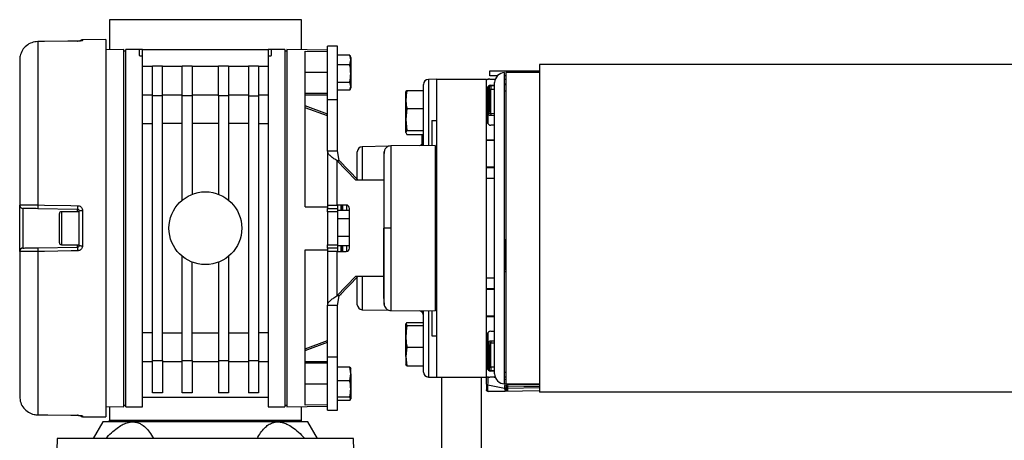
# Model space of a CAD drawing. Header units: millimetres. Extents: x 0 to 420, y 0 to 297.
# Tile 20 of 22: x 267 to 289, y 219 to 228. Entities that reach past the tile are written whole.
import ezdxf

# ---------------------------------------------------------------- set-up
doc = ezdxf.new("R2010")
doc.units = ezdxf.units.MM

msp = doc.modelspace()

# ---------------------------------------------------------------- linework, layer by layer
at = {"color": 7, "linetype": 'Continuous', "lineweight": 25}
for p, q in [((269.38566, 228.14149), (269.38566, 227.49546)), ((273.49777, 228.14149), (269.38566, 228.14149)), ((273.49777, 227.49546), (273.49777, 228.14149)), ((267.85069, 227.67299), (267.85085, 227.67245)), ((267.85085, 227.67245), (267.85085, 224.1732)), ((268.70612, 227.68235), (268.70627, 227.68184)), ((269.30767, 227.7161), (268.81076, 227.71177)), ((268.81076, 227.71177), (268.81076, 227.69432)), ((269.30767, 227.7161), (269.30767, 219.63368)), ((274.27056, 227.57431), (274.05787, 227.57431)), ((274.05787, 226.43219), (274.05787, 227.57431)), ((274.27056, 226.43219), (274.27056, 227.57431)), ((269.69761, 227.5009), (269.30767, 227.4941)), ((269.69761, 219.84888), (269.69761, 227.5009)), ((269.74015, 227.46796), (269.69761, 227.46796)), ((270.02375, 227.50341), (269.74015, 227.50341)), ((269.74015, 219.84637), (269.74015, 227.50341)), ((270.02375, 227.50341), (270.02375, 227.38184)), ((270.09465, 227.50341), (270.02375, 227.50341)), ((270.09465, 227.3628), (270.09465, 227.50341)), ((270.09465, 227.50341), (272.78879, 227.50341)), ((270.09465, 226.38206), (270.09465, 227.3628)), ((272.78879, 227.50341), (272.78879, 227.3628)), ((272.85969, 227.50341), (272.78879, 227.50341)), ((272.78879, 227.3628), (272.78879, 226.38206)), ((273.14328, 227.50341), (272.85969, 227.50341)), ((272.85969, 227.38184), (272.85969, 227.50341)), ((273.14328, 227.50341), (273.14328, 219.84637)), ((273.18582, 227.46796), (273.14328, 227.46796)), ((274.05787, 227.48568), (273.18582, 227.5009)), ((273.18582, 227.5009), (273.18582, 219.84888)), ((273.57576, 227.46619), (274.05787, 227.45772)), ((273.57576, 224.13573), (273.57576, 227.46619)), ((274.53573, 227.38426), (274.27056, 227.38426)), ((274.55416, 227.28003), (274.53573, 227.38426)), ((274.53573, 227.38426), (274.53822, 227.37286)), ((274.55416, 227.33434), (274.53991, 227.37348)), ((267.46431, 227.27963), (267.46431, 224.16995)), ((270.30734, 226.51083), (270.30734, 227.14913)), ((270.52004, 227.14913), (270.30734, 227.14913)), ((270.52004, 226.51083), (270.52004, 227.14913)), ((270.94543, 226.51083), (270.94543, 227.14913)), ((271.15812, 227.14913), (270.94543, 227.14913)), ((271.15812, 227.14913), (271.15812, 226.51083)), ((271.93801, 227.14913), (271.72531, 227.14913)), ((271.72531, 226.51083), (271.72531, 227.14913)), ((271.93801, 227.14913), (271.93801, 226.51083)), ((272.57609, 227.14913), (272.3634, 227.14913)), ((272.3634, 227.14913), (272.3634, 226.51083)), ((272.57609, 227.14913), (272.57609, 226.51083)), ((274.53573, 227.1758), (274.27056, 227.1758)), ((274.53573, 227.1758), (274.55416, 227.28003)), ((274.55416, 227.33434), (274.55416, 227.28003)), ((274.55416, 227.28003), (274.55416, 226.98722)), ((349.49383, 227.18436), (278.59537, 227.18436)), ((278.59537, 227.18436), (278.59537, 220.16542)), ((270.30734, 227.14149), (270.09465, 227.14149)), ((270.94543, 227.14149), (270.52004, 227.14149)), ((271.72531, 227.14149), (271.15812, 227.14149)), ((272.3634, 227.14149), (271.93801, 227.14149)), ((272.78879, 227.14149), (272.57609, 227.14149)), ((274.05787, 227.00712), (273.57576, 227.00712)), ((274.55416, 226.98722), (274.55416, 226.71431)), ((277.53189, 226.93622), (277.53189, 227.04257)), ((277.53189, 227.04257), (277.88639, 227.04257)), ((277.6924, 226.93622), (277.53189, 226.93622)), ((277.85094, 220.90636), (277.85094, 227.00712)), ((277.88639, 226.93622), (277.85094, 226.93622)), ((277.88639, 227.04257), (278.59537, 227.04257)), ((277.88639, 227.04257), (277.88639, 227.00712)), ((278.59537, 227.00851), (277.88639, 227.00712)), ((277.88639, 220.34266), (277.88639, 227.00712)), ((274.53573, 226.79865), (274.27056, 226.79865)), ((274.55416, 226.71431), (274.53573, 226.79865)), ((276.11392, 225.43861), (276.11392, 226.75586)), ((276.39752, 226.86532), (276.21842, 226.8622)), ((276.21842, 226.8622), (276.21842, 225.43952)), ((276.39752, 220.48446), (276.39752, 226.86532)), ((276.39752, 226.86532), (277.461, 226.86532)), ((277.461, 220.48446), (277.461, 226.86532)), ((277.51384, 226.8644), (277.49706, 226.86469)), ((277.53189, 226.86532), (277.65041, 226.86532)), ((277.55316, 226.7377), (277.63824, 226.7377)), ((277.63824, 220.55536), (277.63824, 226.79442)), ((277.85094, 226.86532), (277.88639, 226.86532)), ((277.88639, 226.75897), (277.85094, 226.75897)), ((277.88639, 226.74867), (277.85094, 226.74867)), ((270.30734, 226.52742), (270.09465, 226.52742)), ((270.94543, 226.52742), (270.52004, 226.52742)), ((271.72531, 226.52742), (271.15812, 226.52742)), ((272.3634, 226.52742), (271.93801, 226.52742)), ((272.78879, 226.52742), (272.57609, 226.52742)), ((273.57576, 226.56549), (274.05787, 226.56549)), ((273.57576, 226.53152), (274.05787, 226.53152)), ((274.53573, 226.62997), (274.27056, 226.62997)), ((274.53573, 226.62997), (274.55416, 226.71431)), ((274.53991, 226.64076), (274.55416, 226.67989)), ((274.55416, 226.71431), (274.55416, 226.67989)), ((275.7358, 226.58709), (275.76037, 226.62711)), ((275.7358, 226.43175), (275.7358, 226.59246)), ((275.76037, 226.62711), (276.11392, 226.62711)), ((277.48226, 225.95073), (277.48226, 226.66681)), ((277.49027, 226.69795), (277.48935, 226.68714)), ((277.51771, 226.68714), (277.48935, 226.68714)), ((277.48935, 226.68714), (277.48935, 226.16532)), ((277.51771, 226.68714), (277.51771, 226.16532)), ((277.63824, 226.72037), (277.55409, 226.72257)), ((277.55409, 226.12762), (277.55409, 226.65247)), ((277.55409, 226.65247), (277.63824, 226.65027)), ((277.88639, 226.61323), (277.85094, 226.61323)), ((270.09465, 220.96772), (270.09465, 226.38206)), ((270.52004, 226.51083), (270.30734, 226.51083)), ((270.30734, 220.83895), (270.30734, 226.51083)), ((270.52004, 220.83895), (270.52004, 226.51083)), ((271.15812, 226.51083), (270.94543, 226.51083)), ((270.94543, 224.27648), (270.94543, 226.51083)), ((271.15812, 226.51083), (271.15812, 224.40138)), ((271.93801, 226.51083), (271.72531, 226.51083)), ((271.72531, 226.51083), (271.72531, 224.40138)), ((271.93801, 226.51083), (271.93801, 224.27648)), ((272.3634, 226.51083), (272.57609, 226.51083)), ((272.3634, 226.51083), (272.3634, 220.83895)), ((272.57609, 226.51083), (272.57609, 220.83895)), ((272.78879, 226.38206), (272.78879, 220.96772)), ((274.05787, 226.43219), (274.27056, 226.43219)), ((274.05787, 225.33298), (274.05787, 226.43219)), ((274.27056, 225.33298), (274.27056, 226.43219)), ((275.7358, 226.00099), (275.7358, 226.43175)), ((274.05787, 226.11905), (273.57576, 226.2948)), ((274.05787, 226.08138), (273.57576, 226.25712)), ((275.76037, 226.23638), (275.7358, 226.00099)), ((275.76037, 226.23638), (276.11392, 226.23638)), ((277.51771, 226.16532), (277.48935, 226.16532)), ((277.49706, 225.90738), (277.49706, 226.1205)), ((277.63824, 226.12956), (277.55409, 226.12762)), ((277.5544, 226.09295), (277.63824, 226.09489)), ((270.09465, 225.91458), (270.30734, 225.91458)), ((270.94543, 225.91458), (270.52004, 225.91458)), ((271.72531, 225.91458), (271.15812, 225.91458)), ((272.3634, 225.91458), (271.93801, 225.91458)), ((272.57609, 225.91458), (272.78879, 225.91458)), ((275.7358, 226.00099), (275.76037, 225.7656)), ((275.7358, 225.72558), (275.7358, 226.00099)), ((276.29117, 225.97909), (276.29117, 225.44642)), ((276.29117, 225.97909), (276.39752, 225.97909)), ((277.63824, 225.87983), (277.55316, 225.87983)), ((275.76037, 225.7656), (275.7358, 225.72558)), ((275.7358, 225.72558), (275.76037, 225.68556)), ((275.76037, 225.7656), (276.11392, 225.7656)), ((275.76037, 225.68556), (276.11392, 225.68556)), ((276.07848, 225.68556), (276.07848, 225.54251)), ((276.11386, 225.54313), (276.07848, 225.54251)), ((276.07848, 225.54251), (276.07848, 225.5219)), ((276.07848, 225.5219), (276.11095, 225.52194)), ((276.07848, 225.5219), (276.07848, 225.45844)), ((277.63824, 225.56433), (277.461, 225.56433)), ((277.63824, 225.5537), (277.461, 225.5537)), ((277.49706, 225.5537), (277.49706, 225.56433)), ((274.05787, 225.33298), (274.05787, 224.17118)), ((274.05787, 225.33298), (274.27056, 225.33298)), ((274.30927, 225.12541), (274.27056, 225.33298)), ((274.69596, 224.72509), (274.69596, 225.31314)), ((275.36342, 225.4293), (274.80045, 225.41948)), ((274.80045, 225.41948), (274.80045, 224.70292)), ((276.36207, 225.44704), (275.41259, 225.43876)), ((276.36207, 225.44704), (276.36207, 221.90274)), ((276.39752, 225.4119), (276.36207, 225.41252)), ((274.66232, 224.70292), (274.25422, 225.12541)), ((274.25422, 225.12541), (274.25422, 224.17118)), ((274.25422, 225.12541), (274.30927, 225.12541)), ((274.71737, 224.70292), (274.30927, 225.12541)), ((274.34855, 225.09286), (274.34072, 225.09286)), ((274.34855, 225.08475), (274.34855, 225.09286)), ((277.461, 224.98651), (277.63824, 224.98651)), ((277.461, 224.97588), (277.63824, 224.97588)), ((277.49706, 224.97588), (277.49706, 224.98651)), ((275.27121, 224.70292), (274.66232, 224.70292)), ((277.63824, 224.73837), (277.461, 224.73837)), ((267.46431, 223.17983), (267.46431, 224.16995)), ((267.53397, 224.09907), (267.53397, 223.25072)), ((268.70565, 224.07861), (267.85023, 224.09355)), ((268.31509, 223.36293), (268.31509, 223.98685)), ((268.74048, 224.02939), (268.35763, 224.02939)), ((268.35763, 224.02939), (268.35763, 223.32039)), ((268.70565, 224.02939), (268.70565, 224.07861)), ((268.74048, 223.30661), (268.74048, 224.04317)), ((268.81076, 224.04975), (268.81076, 223.30003)), ((273.57576, 224.13573), (274.05787, 224.13573)), ((274.05787, 224.17118), (274.25422, 224.17118)), ((274.05787, 224.17118), (274.05787, 224.10028)), ((274.05787, 224.10028), (274.27056, 224.10028)), ((274.05787, 224.02938), (274.05787, 224.10028)), ((274.27056, 224.02938), (274.05787, 224.02938)), ((274.05787, 224.02938), (274.05787, 223.3204)), ((274.46052, 224.17118), (274.25422, 224.17118)), ((274.27056, 224.17118), (274.27056, 224.10028)), ((274.27056, 224.10028), (274.27056, 224.02938)), ((274.52901, 224.05254), (274.27056, 224.05254)), ((274.27056, 224.02938), (274.27056, 223.3204)), ((274.34855, 224.04604), (274.34855, 224.17118)), ((274.37196, 224.05254), (274.37196, 224.17118)), ((274.37332, 224.17118), (274.37332, 224.05254)), ((274.384, 224.04604), (274.384, 224.17118)), ((274.46908, 224.04604), (274.46908, 224.17062)), ((274.52901, 223.2495), (274.52901, 224.10028)), ((274.52901, 223.87435), (274.27056, 223.87435)), ((275.2729, 223.67489), (275.26314, 223.67489)), ((274.52901, 223.4967), (274.27056, 223.4967)), ((277.88639, 223.42301), (277.85094, 223.42301)), ((277.8793, 222.7846), (277.8793, 223.42301)), ((267.46431, 223.17983), (267.46431, 220.07016)), ((267.85023, 223.25624), (268.70565, 223.27117)), ((267.85085, 223.17658), (267.85085, 219.67733)), ((268.35763, 223.32039), (268.74048, 223.32039)), ((268.70565, 223.27117), (268.70565, 223.32039)), ((273.57576, 223.21405), (274.05787, 223.21405)), ((273.57576, 219.88359), (273.57576, 223.21405)), ((274.05787, 223.3204), (274.27056, 223.3204)), ((274.05787, 223.2495), (274.05787, 223.3204)), ((274.27056, 223.2495), (274.05787, 223.2495)), ((274.05787, 223.2495), (274.05787, 223.1786)), ((274.05787, 223.1786), (274.05787, 222.0168)), ((274.25422, 223.1786), (274.05787, 223.1786)), ((274.25422, 223.1786), (274.25422, 222.22437)), ((274.25422, 223.1786), (274.46052, 223.1786)), ((274.27056, 223.3204), (274.27056, 223.2495)), ((274.52901, 223.29725), (274.27056, 223.29725)), ((274.27056, 223.2495), (274.27056, 223.1786)), ((274.34855, 223.1786), (274.34855, 223.30374)), ((274.37196, 223.1786), (274.37196, 223.29725)), ((274.37332, 223.29725), (274.37332, 223.1786)), ((274.384, 223.1786), (274.384, 223.30374)), ((274.46908, 223.17916), (274.46908, 223.30374)), ((270.94543, 220.83895), (270.94543, 223.0733)), ((271.15812, 220.83895), (271.15812, 222.9484)), ((271.72531, 222.9484), (271.72531, 220.83895)), ((271.93801, 223.0733), (271.93801, 220.83895)), ((277.88639, 222.73801), (277.85094, 222.73801)), ((274.25422, 222.22437), (274.66232, 222.64686)), ((274.30927, 222.22437), (274.71737, 222.64686)), ((274.66232, 222.64686), (275.27121, 222.64686)), ((274.69596, 222.03664), (274.69596, 222.62469)), ((274.80045, 222.64686), (274.80045, 221.93031)), ((277.461, 222.61141), (277.63824, 222.61141)), ((277.63824, 222.3739), (277.461, 222.3739)), ((277.63824, 222.36327), (277.461, 222.36327)), ((277.49706, 222.36327), (277.49706, 222.3739)), ((277.56734, 222.3739), (277.56734, 222.36327)), ((274.30927, 222.22437), (274.25422, 222.22437)), ((274.27056, 222.0168), (274.30927, 222.22437)), ((274.34072, 222.25692), (274.34855, 222.25692)), ((274.34855, 222.25692), (274.34855, 222.26504)), ((274.27056, 222.0168), (274.05787, 222.0168)), ((274.05787, 220.91759), (274.05787, 222.0168)), ((274.27056, 220.91759), (274.27056, 222.0168)), ((274.80045, 221.93031), (275.36575, 221.92044)), ((275.41259, 221.91102), (276.36207, 221.90274)), ((276.11392, 220.59392), (276.11392, 221.91117)), ((276.21842, 221.91026), (276.21842, 220.48759)), ((276.29117, 221.90336), (276.29117, 221.37069)), ((276.36207, 221.93726), (276.39752, 221.93788)), ((277.461, 221.79608), (277.63824, 221.79608)), ((277.461, 221.78545), (277.63824, 221.78545)), ((277.49706, 221.78545), (277.49706, 221.79608)), ((277.56734, 221.79608), (277.56734, 221.78545)), ((275.76037, 221.6582), (275.7358, 221.62621)), ((275.7358, 221.62621), (275.76037, 221.59422)), ((275.7358, 221.36184), (275.7358, 221.62621)), ((275.76037, 221.6582), (276.11392, 221.6582)), ((275.76037, 221.59422), (276.11392, 221.59422)), ((277.55316, 221.46995), (277.63824, 221.46995)), ((270.30734, 221.4352), (270.09465, 221.4352)), ((270.52004, 221.4352), (270.94543, 221.4352)), ((271.15812, 221.4352), (271.72531, 221.4352)), ((271.93801, 221.4352), (272.3634, 221.4352)), ((272.78879, 221.4352), (272.57609, 221.4352)), ((273.57576, 221.09266), (274.05787, 221.2684)), ((274.05787, 221.2684), (274.05787, 221.2684)), ((275.7358, 220.92907), (275.7358, 221.36184)), ((276.29117, 221.37069), (276.39752, 221.37069)), ((277.48226, 220.68298), (277.48226, 221.39905)), ((277.49706, 221.22929), (277.49706, 221.4424)), ((277.63824, 221.2549), (277.5544, 221.25683)), ((273.57576, 221.05498), (274.05787, 221.23073)), ((275.76037, 221.12946), (275.7358, 220.92907)), ((275.76037, 221.12946), (276.11392, 221.12946)), ((277.51771, 221.18446), (277.48935, 221.18446)), ((277.48935, 221.18446), (277.48935, 220.66265)), ((277.51771, 221.18446), (277.51771, 220.66265)), ((277.55409, 220.69731), (277.55409, 221.22217)), ((277.55409, 221.22217), (277.63824, 221.22023)), ((270.09465, 219.84637), (270.09465, 220.96772)), ((270.09465, 220.82236), (270.30734, 220.82236)), ((270.30734, 220.83895), (270.52004, 220.83895)), ((270.30734, 220.14948), (270.30734, 220.83895)), ((270.52004, 220.83895), (270.52004, 220.14948)), ((270.52004, 220.82236), (270.94543, 220.82236)), ((270.94543, 220.83895), (271.15812, 220.83895)), ((270.94543, 220.14948), (270.94543, 220.83895)), ((271.15812, 220.83895), (271.15812, 220.14948)), ((271.15812, 220.82236), (271.72531, 220.82236)), ((271.72531, 220.83895), (271.93801, 220.83895)), ((271.72531, 220.83895), (271.72531, 220.14948)), ((271.93801, 220.83895), (271.93801, 220.14948)), ((271.93801, 220.82236), (272.3634, 220.82236)), ((272.3634, 220.83895), (272.57609, 220.83895)), ((272.3634, 220.83895), (272.3634, 220.14948)), ((272.57609, 220.83895), (272.57609, 220.14948)), ((272.57609, 220.82236), (272.78879, 220.82236)), ((272.78879, 220.96772), (272.78879, 219.84637)), ((273.57576, 220.81826), (274.05787, 220.81826)), ((274.05787, 220.91759), (274.27056, 220.91759)), ((274.05787, 219.77548), (274.05787, 220.91759)), ((274.27056, 219.77548), (274.27056, 220.91759)), ((275.7358, 220.92907), (275.76037, 220.72869)), ((275.7358, 220.92907), (275.7358, 220.75715)), ((277.85094, 220.34266), (277.85094, 220.90636)), ((274.05787, 220.78429), (273.57576, 220.78429)), ((274.53573, 220.69789), (274.27056, 220.69789)), ((274.55416, 220.55333), (274.53573, 220.69789)), ((274.53573, 220.69789), (274.55416, 220.66484)), ((274.55416, 220.55333), (274.55416, 220.66956)), ((275.76037, 220.72869), (275.7358, 220.76068)), ((275.76037, 220.72869), (276.11392, 220.72869)), ((277.51771, 220.66265), (277.48935, 220.66265)), ((277.48935, 220.66265), (277.49022, 220.65243)), ((277.63824, 220.61208), (277.55316, 220.61208)), ((277.63824, 220.69951), (277.55409, 220.69731)), ((277.55409, 220.62721), (277.63824, 220.62941)), ((274.53573, 220.40877), (274.27056, 220.40877)), ((274.53573, 220.40877), (274.55416, 220.55333)), ((274.55416, 220.55333), (274.55416, 220.23115)), ((276.21842, 220.48759), (276.39752, 220.48446)), ((276.39752, 220.48446), (277.461, 220.48446)), ((276.50387, 217.89667), (276.50387, 220.48446)), ((277.35465, 217.89667), (277.35465, 220.48446)), ((277.461, 220.33159), (277.461, 220.48446)), ((277.65041, 220.48446), (277.53189, 220.48446)), ((277.65473, 220.47324), (277.60095, 220.48446)), ((277.85094, 220.59081), (277.88639, 220.59081)), ((277.88639, 220.48446), (277.85094, 220.48446)), ((277.88639, 220.4249), (277.85094, 220.4323)), ((273.57576, 220.34266), (274.05787, 220.34266)), ((274.55416, 220.23115), (274.55416, 220.02049)), ((277.461, 220.33159), (277.461, 220.21643)), ((277.461, 220.21643), (277.461, 220.21533)), ((277.49521, 220.32279), (277.85217, 220.24831)), ((277.49521, 220.18178), (277.49521, 220.32279)), ((277.49706, 220.17989), (278.59537, 220.19906)), ((277.85217, 220.24831), (277.85217, 220.23602)), ((277.88639, 220.34266), (278.59537, 220.34127)), ((277.88639, 220.29241), (277.88639, 220.27607)), ((277.88639, 220.27607), (277.88639, 220.22722)), ((278.59537, 220.31611), (277.92245, 220.32785)), ((277.92245, 220.24116), (277.92245, 220.29971)), ((277.92245, 220.29971), (278.59537, 220.28797)), ((278.59537, 220.25291), (277.92245, 220.24116)), ((270.09465, 220.05907), (272.78879, 220.05907)), ((270.52004, 220.14948), (270.30734, 220.14948)), ((271.15812, 220.14948), (270.94543, 220.14948)), ((271.93801, 220.14948), (271.72531, 220.14948)), ((272.57609, 220.14948), (272.3634, 220.14948)), ((274.53573, 220.05354), (274.27056, 220.05354)), ((274.53573, 219.98743), (274.27056, 219.98743)), ((274.55416, 220.02049), (274.53573, 220.05354)), ((274.53573, 219.98743), (274.55416, 220.02049)), ((277.49706, 220.18177), (277.49521, 220.18178)), ((349.49383, 220.16542), (278.59537, 220.16542)), ((269.30767, 219.85568), (269.69761, 219.84888)), ((269.38566, 219.85432), (269.38566, 219.56278)), ((269.69761, 219.88182), (269.74015, 219.88182)), ((269.74015, 219.84637), (270.09465, 219.84637)), ((272.78879, 219.84637), (273.14328, 219.84637)), ((273.14328, 219.88182), (273.18582, 219.88182)), ((273.18582, 219.84888), (274.05787, 219.8641)), ((273.49777, 219.56278), (273.49777, 219.85432)), ((274.05787, 219.89207), (273.57576, 219.88359)), ((274.05787, 219.77548), (274.27056, 219.77548)), ((267.85085, 219.67733), (267.85069, 219.67679)), ((268.70627, 219.66794), (268.70612, 219.66744)), ((268.81076, 219.65546), (268.81076, 219.63802)), ((268.81076, 219.63802), (269.30767, 219.63368)), ((269.38566, 219.56278), (273.49777, 219.56278)), ((269.38566, 219.52733), (269.38566, 219.56278)), ((273.49777, 219.52733), (273.49777, 219.56278)), ((269.24386, 219.52733), (269.0392, 219.17284)), ((269.8876, 219.52733), (269.24386, 219.52733)), ((272.99583, 219.52733), (269.8876, 219.52733)), ((273.63957, 219.52733), (272.99583, 219.52733)), ((273.84423, 219.17284), (273.63957, 219.52733)), ((268.26901, 219.17284), (268.25129, 218.67655)), ((274.61442, 219.17284), (268.26901, 219.17284)), ((274.63215, 218.67655), (274.61442, 219.17284))]:
    msp.add_line(p, q, dxfattribs=at)
at = {"color": 7, "linetype": 'Continuous', "lineweight": 25, "flags": 128}
for points in [[(268.70612, 227.68235), (268.49207, 227.68001), (267.85069, 227.67299)], [(268.70627, 227.68184), (268.56451, 227.68029), (267.99744, 227.67406), (267.85085, 227.67245)], [(267.85085, 224.1732), (267.99262, 224.17068), (268.55968, 224.1606), (268.70627, 224.15799)], [(275.41266, 223.67494), (275.38702, 223.67493), (275.36226, 223.67492), (275.33921, 223.67491), (275.31863, 223.67491), (275.30119, 223.6749), (275.28748, 223.6749), (275.27794, 223.67489), (275.2729, 223.67489)], [(268.70627, 223.19179), (268.56451, 223.18927), (267.99744, 223.17919), (267.85085, 223.17658)], [(277.88639, 222.78318), (277.88144, 222.78413), (277.87102, 222.78681), (277.86248, 222.79005), (277.85615, 222.79372), (277.85225, 222.7977), (277.85094, 222.80183)], [(267.85069, 219.67679), (268.06436, 219.67445), (268.70612, 219.66744)], [(267.85085, 219.67733), (267.99262, 219.67577), (268.55968, 219.66955), (268.70627, 219.66794)]]:
    msp.add_lwpolyline(points, dxfattribs=at)
at = {"color": 7, "linetype": 'Continuous', "lineweight": 25}
msp.add_circle((271.44172, 223.67489), 0.77988, dxfattribs=at)
for centre, radius, start, end in [((268.81138, 227.64087), 0.0709, 90.5, 141.388809), ((268.81137, 227.62319), 0.07114, 90.491268, 116.898689), ((277.85094, 226.79442), 0.2127, 90, 180), ((276.22027, 226.75586), 0.10635, 91, 180), ((277.53189, 226.68808), 0.17725, 90, 113.578178), ((277.49644, 226.82925), 0.03545, 89, 133.693013), ((277.55316, 226.66681), 0.0709, 90, 180), ((277.47609, 226.86185), 0.02116, 0.146658, 7.719004), ((277.72625, 226.7314), 0.17239, 177.903306, 182.934454), ((277.77127, 227.04633), 0.41724, 231.005325, 233.898638), ((277.55316, 226.68714), 0.03545, 88.5, 180), ((277.5528, 226.68754), 0.03509, 180.661637, 272.102735), ((277.49015, 226.68752), 0.07292, 331.27083, 28.72917), ((278.18166, 225.25059), 1.10698, 126.357457, 128.202288), ((278.32539, 226.11716), 0.77137, 179.22369, 181.798715), ((277.55316, 225.95073), 0.0709, 180, 270), ((276.00758, 225.54691), 0.10635, 285.008137, 0), ((274.8023, 225.31314), 0.10635, 91, 180), ((267.53521, 224.16995), 0.0709, 180, 269), ((269.73599, 224.11873), 1.88592, 178.344876, 180.765176), ((268.35763, 223.98685), 0.04254, 90, 180), ((270.59572, 224.10357), 1.89023, 178.350343, 180.756532), ((268.79345, 223.85616), 0.19437, 84.889668, 105.813291), ((274.45929, 224.10147), 0.06972, 359.02424, 88.989815), ((268.35763, 223.36293), 0.04254, 180, 270), ((267.53521, 223.17983), 0.0709, 91, 180), ((269.73599, 223.23105), 1.88592, 179.234824, 181.655124), ((270.59572, 223.24621), 1.89023, 179.243468, 181.649657), ((268.79345, 223.49363), 0.19437, 254.186709, 275.110332), ((274.45929, 223.24831), 0.06972, 271.010185, 0.97576), ((274.8023, 222.03664), 0.10635, 180, 269), ((276.00758, 221.80287), 0.10635, 0, 74.991863), ((277.55316, 221.39905), 0.0709, 90, 180), ((278.32539, 221.23262), 0.77137, 178.201285, 180.77631), ((278.18166, 222.09919), 1.10698, 231.797712, 233.642543), ((277.55316, 220.68298), 0.0709, 180, 270), ((277.77127, 220.30345), 0.41724, 126.101362, 128.994675), ((277.5528, 220.66224), 0.03509, 87.897265, 179.338363), ((277.55316, 220.66265), 0.03545, 180, 271.5), ((277.70095, 220.61857), 0.14711, 176.632953, 182.529287), ((277.49015, 220.66226), 0.07292, 331.27083, 28.72917), ((276.22027, 220.59392), 0.10635, 180, 269), ((277.53189, 220.66171), 0.17725, 246.421822, 270), ((277.85094, 220.55536), 0.2127, 180, 270), ((277.48744, 220.36351), 0.04145, 230.353364, 280.798926), ((277.49644, 220.21533), 0.03545, 180, 271), ((277.85992, 220.24613), 0.05331, 60.238108, 98.917476), ((277.85994, 220.20759), 0.04145, 50.353364, 100.798926), ((277.85994, 220.19531), 0.04145, 50.353364, 100.798926), ((277.92184, 220.29241), 0.03545, 154.070659, 180), ((277.92158, 220.27635), 0.03519, 180.452129, 271.424717), ((277.92184, 220.29241), 0.03545, 89, 154.070659), ((278.12937, 220.40863), 0.23287, 196.465954, 200.696574), ((278.0663, 220.33761), 0.14418, 178.021062, 183.881701), ((277.89092, 220.31378), 0.03453, 335.95366, 24.04634), ((268.81138, 219.70891), 0.0709, 218.882465, 269.5), ((268.81138, 219.7266), 0.07114, 245.308991, 269.507922)]:
    msp.add_arc(centre, radius, start, end, dxfattribs=at)
for centre, major_axis, ratio, start_param, end_param in [((277.55254, 226.16542), (-0.00589, 0.07225), 0.9778629, 2.15962136, 3.08454858), ((277.55316, 226.16542), (-0.00203, 0.03776), 0.93727328, 2.18550168, 3.1104289), ((277.55254, 221.18437), (0.00589, 0.07225), 0.9778629, 0.05704407, 0.9819713), ((277.55316, 221.18437), (0.00203, 0.03776), 0.93727328, 0.03116375, 0.95609097), ((277.49644, 220.50369), (0.00724, 0.72275), 0.00082193, 4.45942285, 4.69062635), ((253.14775, 223.30034), (87.02453, 0.6392), 0.03946155, 4.99568318, 5.00014541), ((277.85094, 220.42971), (-0.00724, 0.72577), 0.0008151, 1.75216476, 1.82342093), ((277.92184, 223.73277), (-0.00062, 3.54545), 0.00001526, 3.18661797, 3.31609919), ((277.49644, 223.72534), (-0.00062, 3.54545), 0.00001526, 3.14159292, 3.1741129)]:
    msp.add_ellipse(centre, major_axis=major_axis, ratio=ratio, start_param=start_param, end_param=end_param, dxfattribs=at)
for points, knots in [([(267.85085, 227.67245), (267.80725, 227.66769), (267.72008, 227.65818), (267.60435, 227.59007), (267.51696, 227.49052), (267.47084, 227.38068), (267.46616, 227.30819), (267.46431, 227.27963)], [0, 0, 0, 0, 0.214211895, 0.42824134, 0.643028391, 0.859351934, 1, 1, 1, 1]), ([(268.78522, 227.68822), (268.78527, 227.68823), (268.78543, 227.68827), (268.78164, 227.68746), (268.7724, 227.68609), (268.75389, 227.68422), (268.73031, 227.68273), (268.71303, 227.68257), (268.70608, 227.6825)], [0, 0, 0, 0, 0.04523608, 0.15363687, 0.31882192, 0.54179266, 0.8157587, 1, 1, 1, 1]), ([(268.81076, 227.69432), (268.80958, 227.69314), (268.80722, 227.69078), (268.78878, 227.68711), (268.7616, 227.68407), (268.73225, 227.68231), (268.71327, 227.68197), (268.70627, 227.68184)], [0, 0, 0, 0, 0.22025504, 0.43971281, 0.65786567, 0.87387297, 1, 1, 1, 1]), ([(270.02375, 227.38184), (270.02457, 227.3797), (270.02623, 227.37544), (270.03913, 227.36959), (270.05799, 227.3652), (270.07779, 227.36307), (270.09024, 227.36287), (270.09465, 227.3628)], [0, 0, 0, 0, 0.22407008, 0.44823501, 0.66927926, 0.88297376, 1, 1, 1, 1]), ([(272.78879, 227.3628), (272.79654, 227.36301), (272.81206, 227.36343), (272.83281, 227.36663), (272.84886, 227.3713), (272.85819, 227.37667), (272.85923, 227.38027), (272.85969, 227.38184)], [0, 0, 0, 0, 0.20532875, 0.41053568, 0.61917072, 0.83501098, 1, 1, 1, 1]), ([(274.55416, 226.98722), (274.55188, 227.03744), (274.54901, 227.1007), (274.538, 227.16296), (274.53573, 227.1758)], [0, 0, 0, 0, 0.793814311, 1, 1, 1, 1]), ([(274.53573, 226.79865), (274.53633, 226.80194), (274.54758, 226.86411), (274.55096, 226.92734), (274.55416, 226.98722)], [0, 0, 0, 0, 0.0529743, 1, 1, 1, 1]), ([(275.76037, 226.62711), (275.75957, 226.6237), (275.74457, 226.5593), (275.74007, 226.49379), (275.7358, 226.43175)], [0, 0, 0, 0, 0.0529743, 1, 1, 1, 1]), ([(275.7358, 226.43175), (275.73884, 226.37972), (275.74266, 226.31418), (275.75734, 226.24968), (275.76037, 226.23638)], [0, 0, 0, 0, 0.79381431, 1, 1, 1, 1]), ([(277.48935, 226.16532), (277.48963, 226.15746), (277.49018, 226.14217), (277.49481, 226.12759), (277.49706, 226.1205)], [0, 0, 0, 0, 0.51365174, 1, 1, 1, 1]), ([(277.52542, 226.14208), (277.52317, 226.14568), (277.5187, 226.15282), (277.51804, 226.16118), (277.51771, 226.16532)], [0, 0, 0, 0, 0.50426606, 1, 1, 1, 1]), ([(275.27303, 225.31356), (275.27096, 225.29281), (275.26681, 225.25134), (275.26436, 225.20975), (275.26314, 225.18897)], [0, 0, 0, 0, 0.50056851, 1, 1, 1, 1]), ([(275.41196, 225.43776), (275.39563, 225.4363), (275.36519, 225.43357), (275.32814, 225.41187), (275.30267, 225.38688), (275.28678, 225.36169), (275.278, 225.3392), (275.27383, 225.32128), (275.27285, 225.31119), (275.27246, 225.3072)], [0, 0, 0, 0, 0.23161094, 0.43175805, 0.59816768, 0.7386349, 0.85377264, 0.94214638, 1, 1, 1, 1]), ([(275.2729, 223.67489), (275.2729, 223.76691), (275.27291, 223.95096), (275.27282, 224.21934), (275.27289, 224.47198), (275.27287, 224.70245), (275.27287, 224.9032), (275.27293, 225.06965), (275.27287, 225.19633), (275.27286, 225.2756), (275.27289, 225.31153), (275.27287, 225.30821), (275.27287, 225.30718)], [0, 0, 0, 0, 0.10740972, 0.21482222, 0.32223596, 0.42964854, 0.53707435, 0.64449857, 0.75192392, 0.85935037, 0.95662987, 1, 1, 1, 1]), ([(275.41263, 225.43379), (275.41264, 225.43493), (275.41265, 225.43868), (275.41264, 225.39999), (275.41259, 225.31505), (275.41271, 225.17901), (275.41261, 224.99958), (275.41263, 224.78415), (275.41268, 224.53518), (275.4126, 224.26414), (275.41261, 223.97385), (275.41264, 223.77552), (275.41266, 223.67494)], [0, 0, 0, 0, 0.04290957, 0.14126751, 0.24708022, 0.35596148, 0.46177303, 0.57065306, 0.67646428, 0.78534406, 0.89113857, 1, 1, 1, 1]), ([(275.26314, 225.18081), (275.26314, 225.18215), (275.26314, 225.18599), (275.26314, 225.12154), (275.26314, 224.99226), (275.26314, 224.80539), (275.26314, 224.56845), (275.26314, 224.29343), (275.26314, 223.99118), (275.26314, 223.78024), (275.26314, 223.67489)], [0, 0, 0, 0, 0.07180829, 0.20466384, 0.33672462, 0.46947832, 0.6020078, 0.7343695, 0.86733844, 1, 1, 1, 1]), ([(267.46431, 224.16995), (267.46869, 224.17096), (267.47744, 224.17299), (267.54572, 224.17465), (267.64604, 224.1751), (267.75438, 224.17447), (267.82455, 224.17355), (267.85085, 224.1732)], [0, 0, 0, 0, 0.21814391, 0.43644346, 0.65416005, 0.87038191, 1, 1, 1, 1]), ([(267.85023, 224.09355), (267.82871, 224.09392), (267.77128, 224.09492), (267.68261, 224.09647), (267.60055, 224.0979), (267.54471, 224.09888), (267.53755, 224.099), (267.53397, 224.09907)], [0, 0, 0, 0, 0.12942387, 0.34542186, 0.56310236, 0.78156418, 1, 1, 1, 1]), ([(268.74048, 224.04317), (268.74033, 224.04563), (268.73993, 224.05208), (268.7359, 224.06189), (268.72808, 224.07094), (268.71762, 224.07722), (268.70962, 224.07815), (268.70565, 224.07861)], [0, 0, 0, 0, 0.13617722, 0.35693013, 0.57482542, 0.78879064, 1, 1, 1, 1]), ([(268.70627, 224.15799), (268.71816, 224.15658), (268.74199, 224.15377), (268.77343, 224.13466), (268.79701, 224.10695), (268.80911, 224.07689), (268.81031, 224.05726), (268.81076, 224.04975)], [0, 0, 0, 0, 0.21375419, 0.42830474, 0.6450109, 0.86422349, 1, 1, 1, 1]), ([(275.26314, 222.16897), (275.26314, 222.16763), (275.26314, 222.16379), (275.26314, 222.22824), (275.26314, 222.35752), (275.26314, 222.5444), (275.26314, 222.78133), (275.26314, 223.05635), (275.26314, 223.35861), (275.26314, 223.56954), (275.26314, 223.67489)], [0, 0, 0, 0, 0.07182898, 0.20468157, 0.3367394, 0.46949014, 0.60201668, 0.73437542, 0.8673414, 1, 1, 1, 1]), ([(275.27287, 222.04264), (275.27287, 222.04154), (275.27289, 222.0381), (275.27286, 222.07413), (275.27287, 222.15347), (275.27293, 222.28012), (275.27287, 222.44658), (275.27287, 222.64733), (275.27289, 222.8778), (275.27282, 223.13044), (275.27291, 223.39882), (275.2729, 223.58287), (275.2729, 223.67489)], [0, 0, 0, 0, 0.04519697, 0.14229069, 0.24951199, 0.35673221, 0.46395128, 0.57117195, 0.6783794, 0.78558802, 0.8927954, 1, 1, 1, 1]), ([(275.41266, 223.67494), (275.41264, 223.57718), (275.41261, 223.37884), (275.4126, 223.09099), (275.41268, 222.81715), (275.41263, 222.57004), (275.4126, 222.35214), (275.41271, 222.17377), (275.41259, 222.03585), (275.41264, 221.95087), (275.41265, 221.91146), (275.41264, 221.91509), (275.41263, 221.91625)], [0, 0, 0, 0, 0.105846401, 0.214762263, 0.320609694, 0.429526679, 0.53537443, 0.644291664, 0.750140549, 0.859059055, 0.955173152, 1, 1, 1, 1]), ([(267.85085, 223.17658), (267.80725, 223.17604), (267.72008, 223.17497), (267.60435, 223.17471), (267.51696, 223.17562), (267.47084, 223.17747), (267.46616, 223.17916), (267.46431, 223.17983)], [0, 0, 0, 0, 0.21421189, 0.42824134, 0.64302839, 0.85935193, 1, 1, 1, 1]), ([(267.53397, 223.25072), (267.53548, 223.25074), (267.53931, 223.25081), (267.57702, 223.25147), (267.64851, 223.25272), (267.7432, 223.25437), (267.81455, 223.25561), (267.85023, 223.25624)], [0, 0, 0, 0, 0.14084344, 0.35738662, 0.57221465, 0.78608966, 1, 1, 1, 1]), ([(268.70565, 223.27117), (268.70799, 223.27135), (268.71435, 223.27184), (268.72415, 223.27597), (268.73317, 223.284), (268.73929, 223.2946), (268.74009, 223.30261), (268.74048, 223.30661)], [0, 0, 0, 0, 0.12445638, 0.33899001, 0.55774681, 0.7788159, 1, 1, 1, 1]), ([(268.81076, 223.30003), (268.80958, 223.28781), (268.80722, 223.26342), (268.78878, 223.23089), (268.7616, 223.20637), (268.73225, 223.19382), (268.71327, 223.19234), (268.70627, 223.19179)], [0, 0, 0, 0, 0.22025504, 0.43971281, 0.65786567, 0.87387297, 1, 1, 1, 1]), ([(275.26314, 222.16081), (275.26436, 222.14004), (275.26681, 222.09845), (275.27096, 222.05698), (275.27303, 222.03622)], [0, 0, 0, 0, 0.49937363, 1, 1, 1, 1]), ([(275.27249, 222.04261), (275.27257, 222.04137), (275.27297, 222.03562), (275.27629, 222.01422), (275.28972, 221.97835), (275.32324, 221.94001), (275.36693, 221.91519), (275.39806, 221.91332), (275.41214, 221.91248)], [0, 0, 0, 0, 0.01847736, 0.08582144, 0.30546512, 0.55831355, 0.80021053, 1, 1, 1, 1]), ([(275.76037, 221.59422), (275.75957, 221.59016), (275.74457, 221.51355), (275.74007, 221.43563), (275.7358, 221.36184)], [0, 0, 0, 0, 0.0529743, 1, 1, 1, 1]), ([(275.7358, 221.36184), (275.73884, 221.29996), (275.74266, 221.222), (275.75734, 221.14528), (275.76037, 221.12946)], [0, 0, 0, 0, 0.79381431, 1, 1, 1, 1]), ([(277.49706, 221.22929), (277.49486, 221.22239), (277.49021, 221.20782), (277.48965, 221.19252), (277.48935, 221.18446)], [0, 0, 0, 0, 0.473256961, 1, 1, 1, 1]), ([(277.51771, 221.18446), (277.51806, 221.18871), (277.51874, 221.19707), (277.52322, 221.2042), (277.52542, 221.2077)], [0, 0, 0, 0, 0.5084988, 1, 1, 1, 1]), ([(274.55416, 220.23115), (274.55188, 220.27845), (274.54901, 220.33803), (274.538, 220.39668), (274.53573, 220.40877)], [0, 0, 0, 0, 0.793814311, 1, 1, 1, 1]), ([(274.53573, 220.05354), (274.53633, 220.05664), (274.54758, 220.11519), (274.55096, 220.17475), (274.55416, 220.23115)], [0, 0, 0, 0, 0.0529743, 1, 1, 1, 1]), ([(277.49521, 220.18178), (277.49177, 220.18219), (277.48491, 220.183), (277.47586, 220.18768), (277.46821, 220.19457), (277.4625, 220.20429), (277.46101, 220.21207), (277.461, 220.21634), (277.461, 220.21643)], [0, 0, 0, 0, 0.16794276, 0.33530291, 0.51644874, 0.7333953, 0.99473785, 1, 1, 1, 1]), ([(277.88639, 220.35703), (277.88581, 220.3567), (277.87849, 220.35261), (277.86599, 220.34202), (277.85378, 220.3217), (277.85237, 220.30642), (277.85166, 220.2988)], [0, 0, 0, 0, 0.02777678, 0.35263214, 0.67710247, 1, 1, 1, 1]), ([(277.85217, 220.23602), (277.85291, 220.22763), (277.85441, 220.21044), (277.86448, 220.19614), (277.86963, 220.18882)], [0, 0, 0, 0, 0.48856925, 1, 1, 1, 1]), ([(277.86963, 220.18882), (277.8756, 220.18895), (277.88982, 220.18927), (277.90768, 220.19001), (277.91815, 220.19063), (277.92238, 220.1909), (277.92246, 220.19091)], [0, 0, 0, 0, 0.29198398, 0.69591493, 0.9948299, 1, 1, 1, 1]), ([(277.92246, 220.19091), (277.92004, 220.19101), (277.91363, 220.19127), (277.90342, 220.19532), (277.89395, 220.20357), (277.88758, 220.21476), (277.88679, 220.22303), (277.88639, 220.22722)], [0, 0, 0, 0, 0.1198481, 0.31831407, 0.53286561, 0.76302131, 1, 1, 1, 1]), ([(277.88995, 220.30791), (277.89047, 220.30857), (277.8915, 220.30991), (277.89519, 220.3079), (277.90243, 220.30438), (277.90734, 220.30248), (277.91262, 220.30107), (277.91697, 220.30033), (277.92012, 220.29997), (277.92175, 220.2998), (277.92237, 220.29972), (277.92245, 220.29971)], [0, 0, 0, 0, 0.323343, 0.64997238, 0.7362313, 0.82297245, 0.88800526, 0.9381719, 0.97267281, 0.99633828, 1, 1, 1, 1]), ([(277.89261, 220.34265), (277.8933, 220.34159), (277.89606, 220.33736), (277.89928, 220.33087), (277.90164, 220.32444), (277.90162, 220.32184), (277.90107, 220.32115), (277.90095, 220.32105), (277.90092, 220.32103)], [0, 0, 0, 0, 0.0936773, 0.37190233, 0.65042616, 0.93389312, 0.98757627, 1, 1, 1, 1]), ([(267.46431, 220.07016), (267.46869, 220.02571), (267.47744, 219.9368), (267.54572, 219.81843), (267.64604, 219.72959), (267.75438, 219.68423), (267.82455, 219.67921), (267.85085, 219.67733)], [0, 0, 0, 0, 0.21814391, 0.43644346, 0.65416005, 0.87038191, 1, 1, 1, 1]), ([(268.70613, 219.66739), (268.70759, 219.66738), (268.72008, 219.66738), (268.7435, 219.66633), (268.76835, 219.66423), (268.78125, 219.66244), (268.7857, 219.66143), (268.78524, 219.66156), (268.78515, 219.66159)], [0, 0, 0, 0, 0.03902567, 0.3344974, 0.63082105, 0.83813339, 0.96841014, 1, 1, 1, 1]), ([(268.70627, 219.66794), (268.71816, 219.66767), (268.74199, 219.66712), (268.77343, 219.66459), (268.79701, 219.66129), (268.80911, 219.65805), (268.81031, 219.65617), (268.81076, 219.65546)], [0, 0, 0, 0, 0.21375419, 0.42830474, 0.6450109, 0.86422349, 1, 1, 1, 1]), ([(269.31074, 219.17284), (269.34956, 219.21295), (269.42767, 219.29363), (269.54388, 219.39097), (269.65738, 219.46448), (269.77083, 219.51614), (269.84731, 219.52347), (269.8876, 219.52733)], [0, 0, 0, 0, 0.21849835, 0.43948746, 0.61664665, 0.7980647, 1, 1, 1, 1]), ([(269.8876, 219.52733), (269.91777, 219.52502), (269.97913, 219.52033), (270.07184, 219.48012), (270.16301, 219.4107), (270.2539, 219.30612), (270.30468, 219.21969), (270.3322, 219.17284)], [0, 0, 0, 0, 0.15605566, 0.31733127, 0.52778332, 0.74399133, 1, 1, 1, 1]), ([(272.55123, 219.17284), (272.57456, 219.21295), (272.6215, 219.29363), (272.7015, 219.39097), (272.78814, 219.46448), (272.88304, 219.51614), (272.95692, 219.52347), (272.99583, 219.52733)], [0, 0, 0, 0, 0.21849835, 0.43948746, 0.61664665, 0.79806469, 1, 1, 1, 1]), ([(272.99583, 219.52733), (273.02683, 219.52502), (273.08985, 219.52033), (273.19695, 219.48012), (273.31336, 219.4107), (273.44299, 219.30612), (273.5271, 219.21969), (273.5727, 219.17284)], [0, 0, 0, 0, 0.15605566, 0.31733127, 0.52778332, 0.74399133, 1, 1, 1, 1])]:
    msp.add_open_spline(points, degree=3, knots=knots, dxfattribs=at)
for points in [[(274.25422, 225.12541), (274.22699, 225.14271), (274.17254, 225.17731), (274.10926, 225.2292), (274.06611, 225.28109), (274.06062, 225.31569), (274.05787, 225.33298)], [(274.05787, 222.0168), (274.06062, 222.0341), (274.06611, 222.06869), (274.10926, 222.12058), (274.17254, 222.17248), (274.22699, 222.20707), (274.25422, 222.22437)]]:
    msp.add_open_spline(points, degree=3, dxfattribs=at)

doc.saveas('drawing.dxf')
